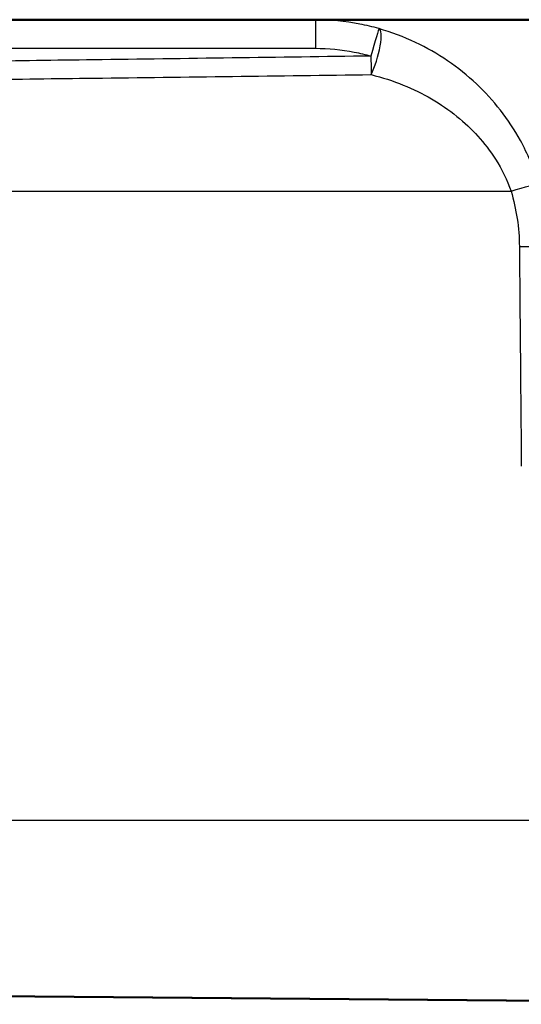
# Model space of a CAD drawing. Header units: millimetres. Extents: x 100 to 2000, y 93 to 4052.
# Tile 7 of 24: x 854 to 863, y 1518 to 1535. Entities that reach past the tile are written whole.
import ezdxf

# ---------------------------------------------------------------- set-up
doc = ezdxf.new("R2010")
doc.units = ezdxf.units.MM
doc.header["$LTSCALE"] = 10
doc.layers.add('Visible Edges(ISO)', color=7, linetype='Continuous', lineweight=50)
doc.layers.add('Visible Tangent Edges(ISO)', color=7, linetype='Continuous', lineweight=25)

msp = doc.modelspace()

# ---------------------------------------------------------------- linework, layer by layer
at = {"layer": 'Visible Edges(ISO)'}
for p, q in [((968.263, 1535.297), (852.863, 1535.297)), ((844.528, 1518.297), (869.995, 1518.075)), ((844.563, 1518.297), (869.964, 1518.076))]:
    msp.add_line(p, q, dxfattribs=at)
at = {"layer": 'Visible Tangent Edges(ISO)'}
for p, q in [((853.319, 1534.797), (859.187, 1534.797)), ((844.572, 1532.297), (862.608, 1532.297)), ((844.572, 1521.297), (864.88, 1521.297))]:
    msp.add_line(p, q, dxfattribs=at)
for centre, major_axis, ratio, start_param, end_param in [((859.189, 1534.797), (0, 0.5), 0.003025, 0, 1.570796), ((860.159, 1534.661), (0.138, 0.481), 0.002907, 0.014622, 1.571633), ((860.159, 1534.661), (0.137, 0.481), 0.234906, 4.039235, 6.268143), ((860.159, 1534.661), (0.007, -0.5), 0.003024, 4.712348, 5.419895), ((862.605, 1532.297), (0.479, 0.143), 0.001634, 4.717852, 6.212334), ((862.751, 1531.328), (0.5, 0.004), 0.00005, 4.718091, 6.209006)]:
    msp.add_ellipse(centre, major_axis=major_axis, ratio=ratio, start_param=start_param, end_param=end_param, dxfattribs=at)
for points, knots in [([(860.297, 1535.141), (860.188, 1535.173), (860.076, 1535.2), (859.708, 1535.272), (859.447, 1535.297), (859.189, 1535.297)], [0.49025672, 0.49025672, 0.49025672, 0.49025672, 0.51997002, 0.51997002, 0.58785097, 0.58785097, 0.58785097, 0.58785097]), ([(863.083, 1532.44), (863.006, 1532.699), (862.9, 1532.951), (862.566, 1533.559), (862.303, 1533.892), (861.688, 1534.471), (861.33, 1534.714), (860.733, 1534.997), (860.519, 1535.078), (860.297, 1535.141)], [0, 0, 0, 0, 0.0707833, 0.0707833, 0.1840365, 0.1840365, 0.3036037, 0.3036037, 0.3659372, 0.3659372, 0.3659372, 0.3659372]), ([(859.187, 1534.797), (859.414, 1534.797), (859.642, 1534.775), (859.964, 1534.712), (860.062, 1534.688), (860.157, 1534.661)], [-0.58785097, -0.58785097, -0.58785097, -0.58785097, -0.51997002, -0.51997002, -0.49025672, -0.49025672, -0.49025672, -0.49025672]), ([(860.157, 1534.661), (858.54, 1534.639), (856.923, 1534.617), (854.643, 1534.586), (853.981, 1534.577), (853.319, 1534.568)], [0.3426626, 0.3426626, 0.3426626, 0.3426626, 0.8279198, 0.8279198, 1.0265279, 1.0265279, 1.0265279, 1.0265279]), ([(853.32, 1534.25), (853.983, 1534.259), (854.647, 1534.267), (856.927, 1534.296), (858.545, 1534.316), (860.162, 1534.336)], [-1.0269643, -1.0269643, -1.0269643, -1.0269643, -0.8279198, -0.8279198, -0.3426626, -0.3426626, -0.3426626, -0.3426626]), ([(860.162, 1534.336), (860.356, 1534.288), (860.544, 1534.227), (861.068, 1534.014), (861.383, 1533.831), (861.923, 1533.394), (862.155, 1533.142), (862.447, 1532.683), (862.54, 1532.493), (862.608, 1532.297)], [-0.3659372, -0.3659372, -0.3659372, -0.3659372, -0.3036037, -0.3036037, -0.1840365, -0.1840365, -0.0707833, -0.0707833, 0, 0, 0, 0]), ([(862.608, 1532.297), (862.655, 1532.141), (862.691, 1531.98), (862.74, 1531.655), (862.753, 1531.491), (862.754, 1531.328)], [-0.09804235, -0.09804235, -0.09804235, -0.09804235, -0.04902117, -0.04902117, 0, 0, 0, 0]), ([(862.754, 1531.328), (862.76, 1530.688), (862.765, 1530.048), (862.777, 1528.767), (862.782, 1528.127), (862.788, 1527.487)], [0, 0, 0, 0, 0.192071, 0.192071, 0.3841419, 0.3841419, 0.3841419, 0.3841419])]:
    msp.add_open_spline(points, degree=3, knots=knots, dxfattribs=at)

doc.saveas('drawing.dxf')
